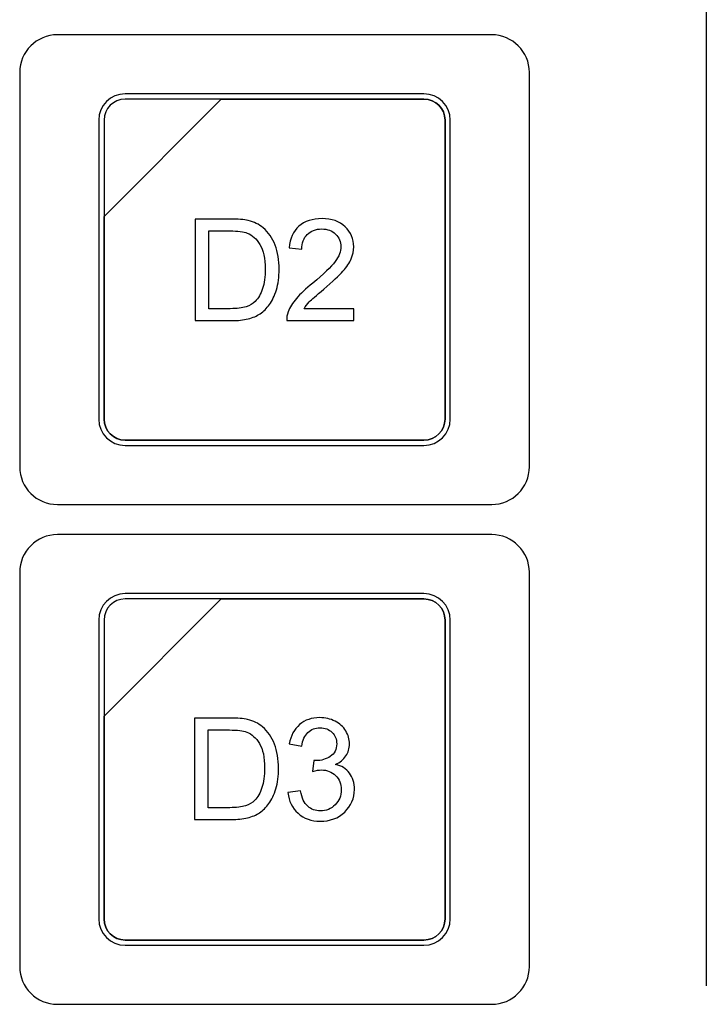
# Model space of a CAD drawing. Header units: millimetres. Extents: x 7146 to 9108, y -1574 to -663.
# Tile 103 of 256: x 7315 to 7342, y -1225 to -1186. Entities that reach past the tile are written whole.
import ezdxf

# ---------------------------------------------------------------- set-up
doc = ezdxf.new("R2010")
doc.units = ezdxf.units.MM
doc.header["$LTSCALE"] = 3

msp = doc.modelspace()

# ---------------------------------------------------------------- linework, layer by layer
at = {"linetype": 'Continuous', "lineweight": 30}
msp.add_open_spline([(7342.134, -1168.228), (7342.134, -1168.228), (7342.134, -1224.531), (7342.134, -1224.531)], degree=3, dxfattribs=at)
msp.add_open_spline([(7342.134, -1168.228), (7342.134, -1168.228), (7342.134, -1224.531), (7342.134, -1224.531)], degree=3, dxfattribs=at)
msp.add_open_spline([(7342.134, -1168.228), (7342.134, -1168.228), (7342.134, -1224.531), (7342.134, -1224.531)], degree=3, dxfattribs=at)
msp.add_open_spline([(7342.134, -1168.228), (7342.134, -1168.228), (7342.134, -1224.531), (7342.134, -1224.531)], degree=3, dxfattribs=at)
for points, knots in [([(7316.287, -1186.67), (7316.287, -1186.67), (7333.587, -1186.67), (7333.587, -1186.67), (7333.587, -1186.67), (7334.412, -1186.67), (7335.087, -1187.345), (7335.087, -1188.17), (7335.087, -1188.17), (7335.087, -1188.17), (7335.087, -1203.87), (7335.087, -1203.87), (7335.087, -1203.87), (7335.087, -1204.695), (7334.412, -1205.37), (7333.587, -1205.37), (7333.587, -1205.37), (7333.587, -1205.37), (7316.287, -1205.37), (7316.287, -1205.37), (7316.287, -1205.37), (7315.462, -1205.37), (7314.787, -1204.695), (7314.787, -1203.87), (7314.787, -1203.87), (7314.787, -1203.87), (7314.787, -1188.17), (7314.787, -1188.17), (7314.787, -1188.17), (7314.787, -1187.345), (7315.462, -1186.67), (7316.287, -1186.67)], [0, 0, 0, 0, 0.111111, 0.111111, 0.111111, 0.111111, 0.222222, 0.222222, 0.222222, 0.222222, 0.333333, 0.333333, 0.333333, 0.333333, 0.444444, 0.444444, 0.444444, 0.444444, 0.555556, 0.555556, 0.555556, 0.555556, 0.666667, 0.666667, 0.666667, 0.666667, 0.777778, 0.777778, 0.777778, 0.777778, 1, 1, 1, 1]), ([(7316.287, -1186.67), (7316.287, -1186.67), (7333.587, -1186.67), (7333.587, -1186.67), (7333.587, -1186.67), (7334.412, -1186.67), (7335.087, -1187.345), (7335.087, -1188.17), (7335.087, -1188.17), (7335.087, -1188.17), (7335.087, -1203.87), (7335.087, -1203.87), (7335.087, -1203.87), (7335.087, -1204.695), (7334.412, -1205.37), (7333.587, -1205.37), (7333.587, -1205.37), (7333.587, -1205.37), (7316.287, -1205.37), (7316.287, -1205.37), (7316.287, -1205.37), (7315.462, -1205.37), (7314.787, -1204.695), (7314.787, -1203.87), (7314.787, -1203.87), (7314.787, -1203.87), (7314.787, -1188.17), (7314.787, -1188.17), (7314.787, -1188.17), (7314.787, -1187.345), (7315.462, -1186.67), (7316.287, -1186.67)], [0, 0, 0, 0, 0.111111, 0.111111, 0.111111, 0.111111, 0.222222, 0.222222, 0.222222, 0.222222, 0.333333, 0.333333, 0.333333, 0.333333, 0.444444, 0.444444, 0.444444, 0.444444, 0.555556, 0.555556, 0.555556, 0.555556, 0.666667, 0.666667, 0.666667, 0.666667, 0.777778, 0.777778, 0.777778, 0.777778, 1, 1, 1, 1]), ([(7318.987, -1189.02), (7318.987, -1189.02), (7330.887, -1189.02), (7330.887, -1189.02), (7330.887, -1189.02), (7331.464, -1189.02), (7331.937, -1189.492), (7331.937, -1190.07), (7331.937, -1190.07), (7331.937, -1190.07), (7331.937, -1201.97), (7331.937, -1201.97), (7331.937, -1201.97), (7331.937, -1202.547), (7331.464, -1203.02), (7330.887, -1203.02), (7330.887, -1203.02), (7330.887, -1203.02), (7318.987, -1203.02), (7318.987, -1203.02), (7318.987, -1203.02), (7318.409, -1203.02), (7317.937, -1202.547), (7317.937, -1201.97), (7317.937, -1201.97), (7317.937, -1201.97), (7317.937, -1190.07), (7317.937, -1190.07), (7317.937, -1190.07), (7317.937, -1189.492), (7318.409, -1189.02), (7318.987, -1189.02)], [0, 0, 0, 0, 0.111111, 0.111111, 0.111111, 0.111111, 0.222222, 0.222222, 0.222222, 0.222222, 0.333333, 0.333333, 0.333333, 0.333333, 0.444444, 0.444444, 0.444444, 0.444444, 0.555556, 0.555556, 0.555556, 0.555556, 0.666667, 0.666667, 0.666667, 0.666667, 0.777778, 0.777778, 0.777778, 0.777778, 1, 1, 1, 1]), ([(7318.987, -1189.02), (7318.987, -1189.02), (7330.887, -1189.02), (7330.887, -1189.02), (7330.887, -1189.02), (7331.464, -1189.02), (7331.937, -1189.492), (7331.937, -1190.07), (7331.937, -1190.07), (7331.937, -1190.07), (7331.937, -1201.97), (7331.937, -1201.97), (7331.937, -1201.97), (7331.937, -1202.547), (7331.464, -1203.02), (7330.887, -1203.02), (7330.887, -1203.02), (7330.887, -1203.02), (7318.987, -1203.02), (7318.987, -1203.02), (7318.987, -1203.02), (7318.409, -1203.02), (7317.937, -1202.547), (7317.937, -1201.97), (7317.937, -1201.97), (7317.937, -1201.97), (7317.937, -1190.07), (7317.937, -1190.07), (7317.937, -1190.07), (7317.937, -1189.492), (7318.409, -1189.02), (7318.987, -1189.02)], [0, 0, 0, 0, 0.111111, 0.111111, 0.111111, 0.111111, 0.222222, 0.222222, 0.222222, 0.222222, 0.333333, 0.333333, 0.333333, 0.333333, 0.444444, 0.444444, 0.444444, 0.444444, 0.555556, 0.555556, 0.555556, 0.555556, 0.666667, 0.666667, 0.666667, 0.666667, 0.777778, 0.777778, 0.777778, 0.777778, 1, 1, 1, 1]), ([(7318.987, -1189.02), (7318.987, -1189.02), (7330.887, -1189.02), (7330.887, -1189.02), (7330.887, -1189.02), (7331.464, -1189.02), (7331.937, -1189.492), (7331.937, -1190.07), (7331.937, -1190.07), (7331.937, -1190.07), (7331.937, -1201.97), (7331.937, -1201.97), (7331.937, -1201.97), (7331.937, -1202.547), (7331.464, -1203.02), (7330.887, -1203.02), (7330.887, -1203.02), (7330.887, -1203.02), (7318.987, -1203.02), (7318.987, -1203.02), (7318.987, -1203.02), (7318.409, -1203.02), (7317.937, -1202.547), (7317.937, -1201.97), (7317.937, -1201.97), (7317.937, -1201.97), (7317.937, -1190.07), (7317.937, -1190.07), (7317.937, -1190.07), (7317.937, -1189.492), (7318.409, -1189.02), (7318.987, -1189.02)], [0, 0, 0, 0, 0.111111, 0.111111, 0.111111, 0.111111, 0.222222, 0.222222, 0.222222, 0.222222, 0.333333, 0.333333, 0.333333, 0.333333, 0.444444, 0.444444, 0.444444, 0.444444, 0.555556, 0.555556, 0.555556, 0.555556, 0.666667, 0.666667, 0.666667, 0.666667, 0.777778, 0.777778, 0.777778, 0.777778, 1, 1, 1, 1]), ([(7318.987, -1189.02), (7318.987, -1189.02), (7330.887, -1189.02), (7330.887, -1189.02), (7330.887, -1189.02), (7331.464, -1189.02), (7331.937, -1189.492), (7331.937, -1190.07), (7331.937, -1190.07), (7331.937, -1190.07), (7331.937, -1201.97), (7331.937, -1201.97), (7331.937, -1201.97), (7331.937, -1202.547), (7331.464, -1203.02), (7330.887, -1203.02), (7330.887, -1203.02), (7330.887, -1203.02), (7318.987, -1203.02), (7318.987, -1203.02), (7318.987, -1203.02), (7318.409, -1203.02), (7317.937, -1202.547), (7317.937, -1201.97), (7317.937, -1201.97), (7317.937, -1201.97), (7317.937, -1190.07), (7317.937, -1190.07), (7317.937, -1190.07), (7317.937, -1189.492), (7318.409, -1189.02), (7318.987, -1189.02)], [0, 0, 0, 0, 0.111111, 0.111111, 0.111111, 0.111111, 0.222222, 0.222222, 0.222222, 0.222222, 0.333333, 0.333333, 0.333333, 0.333333, 0.444444, 0.444444, 0.444444, 0.444444, 0.555556, 0.555556, 0.555556, 0.555556, 0.666667, 0.666667, 0.666667, 0.666667, 0.777778, 0.777778, 0.777778, 0.777778, 1, 1, 1, 1]), ([(7318.987, -1189.23), (7318.987, -1189.23), (7322.818, -1189.23), (7322.818, -1189.23), (7322.818, -1189.23), (7322.818, -1189.23), (7318.147, -1193.9), (7318.147, -1193.9), (7318.147, -1193.9), (7318.147, -1193.9), (7318.147, -1190.07), (7318.147, -1190.07), (7318.147, -1190.07), (7318.147, -1189.608), (7318.525, -1189.23), (7318.987, -1189.23)], [0, 0, 0, 0, 0.2, 0.2, 0.2, 0.2, 0.4, 0.4, 0.4, 0.4, 0.6, 0.6, 0.6, 0.6, 1, 1, 1, 1]), ([(7322.818, -1189.23), (7322.818, -1189.23), (7322.83, -1189.23), (7322.83, -1189.23), (7322.83, -1189.23), (7322.83, -1189.23), (7330.887, -1189.23), (7330.887, -1189.23), (7330.887, -1189.23), (7331.349, -1189.23), (7331.727, -1189.608), (7331.727, -1190.07), (7331.727, -1190.07), (7331.727, -1190.07), (7331.727, -1201.97), (7331.727, -1201.97), (7331.727, -1201.97), (7331.727, -1202.432), (7331.349, -1202.81), (7330.887, -1202.81), (7330.887, -1202.81), (7330.887, -1202.81), (7318.987, -1202.81), (7318.987, -1202.81), (7318.987, -1202.81), (7318.525, -1202.81), (7318.147, -1202.432), (7318.147, -1201.97), (7318.147, -1201.97), (7318.147, -1201.97), (7318.147, -1193.99), (7318.147, -1193.99), (7318.147, -1193.99), (7318.147, -1193.99), (7318.147, -1193.9), (7318.147, -1193.9), (7318.147, -1193.9), (7318.147, -1193.9), (7322.818, -1189.23), (7322.818, -1189.23)], [0, 0, 0, 0, 0.090909, 0.090909, 0.090909, 0.090909, 0.181818, 0.181818, 0.181818, 0.181818, 0.272727, 0.272727, 0.272727, 0.272727, 0.363636, 0.363636, 0.363636, 0.363636, 0.454545, 0.454545, 0.454545, 0.454545, 0.545455, 0.545455, 0.545455, 0.545455, 0.636364, 0.636364, 0.636364, 0.636364, 0.727273, 0.727273, 0.727273, 0.727273, 0.818182, 0.818182, 0.818182, 0.818182, 1, 1, 1, 1]), ([(7331.727, -1201.97), (7331.727, -1201.97), (7331.727, -1190.07), (7331.727, -1190.07), (7331.727, -1190.07), (7331.727, -1189.608), (7331.349, -1189.23), (7330.887, -1189.23), (7330.887, -1189.23), (7330.887, -1189.23), (7322.83, -1189.23), (7322.83, -1189.23), (7322.83, -1189.23), (7322.83, -1189.23), (7322.818, -1189.23), (7322.818, -1189.23), (7322.818, -1189.23), (7322.818, -1189.23), (7318.147, -1193.9), (7318.147, -1193.9), (7318.147, -1193.9), (7318.147, -1193.9), (7318.147, -1193.99), (7318.147, -1193.99), (7318.147, -1193.99), (7318.147, -1193.99), (7318.147, -1201.97), (7318.147, -1201.97), (7318.147, -1201.97), (7318.147, -1202.432), (7318.525, -1202.81), (7318.987, -1202.81), (7318.987, -1202.81), (7318.987, -1202.81), (7330.887, -1202.81), (7330.887, -1202.81), (7330.887, -1202.81), (7331.349, -1202.81), (7331.727, -1202.432), (7331.727, -1201.97)], [0, 0, 0, 0, 0.090909, 0.090909, 0.090909, 0.090909, 0.181818, 0.181818, 0.181818, 0.181818, 0.272727, 0.272727, 0.272727, 0.272727, 0.363636, 0.363636, 0.363636, 0.363636, 0.454545, 0.454545, 0.454545, 0.454545, 0.545455, 0.545455, 0.545455, 0.545455, 0.636364, 0.636364, 0.636364, 0.636364, 0.727273, 0.727273, 0.727273, 0.727273, 0.818182, 0.818182, 0.818182, 0.818182, 1, 1, 1, 1]), ([(7318.987, -1189.23), (7318.987, -1189.23), (7322.818, -1189.23), (7322.818, -1189.23), (7322.818, -1189.23), (7322.818, -1189.23), (7318.147, -1193.9), (7318.147, -1193.9), (7318.147, -1193.9), (7318.147, -1193.9), (7318.147, -1190.07), (7318.147, -1190.07), (7318.147, -1190.07), (7318.147, -1189.608), (7318.525, -1189.23), (7318.987, -1189.23)], [0, 0, 0, 0, 0.2, 0.2, 0.2, 0.2, 0.4, 0.4, 0.4, 0.4, 0.6, 0.6, 0.6, 0.6, 1, 1, 1, 1]), ([(7322.818, -1189.23), (7322.818, -1189.23), (7322.83, -1189.23), (7322.83, -1189.23), (7322.83, -1189.23), (7322.83, -1189.23), (7330.887, -1189.23), (7330.887, -1189.23), (7330.887, -1189.23), (7331.349, -1189.23), (7331.727, -1189.608), (7331.727, -1190.07), (7331.727, -1190.07), (7331.727, -1190.07), (7331.727, -1201.97), (7331.727, -1201.97), (7331.727, -1201.97), (7331.727, -1202.432), (7331.349, -1202.81), (7330.887, -1202.81), (7330.887, -1202.81), (7330.887, -1202.81), (7318.987, -1202.81), (7318.987, -1202.81), (7318.987, -1202.81), (7318.525, -1202.81), (7318.147, -1202.432), (7318.147, -1201.97), (7318.147, -1201.97), (7318.147, -1201.97), (7318.147, -1193.99), (7318.147, -1193.99), (7318.147, -1193.99), (7318.147, -1193.99), (7318.147, -1193.9), (7318.147, -1193.9), (7318.147, -1193.9), (7318.147, -1193.9), (7322.818, -1189.23), (7322.818, -1189.23)], [0, 0, 0, 0, 0.090909, 0.090909, 0.090909, 0.090909, 0.181818, 0.181818, 0.181818, 0.181818, 0.272727, 0.272727, 0.272727, 0.272727, 0.363636, 0.363636, 0.363636, 0.363636, 0.454545, 0.454545, 0.454545, 0.454545, 0.545455, 0.545455, 0.545455, 0.545455, 0.636364, 0.636364, 0.636364, 0.636364, 0.727273, 0.727273, 0.727273, 0.727273, 0.818182, 0.818182, 0.818182, 0.818182, 1, 1, 1, 1]), ([(7331.727, -1201.97), (7331.727, -1201.97), (7331.727, -1190.07), (7331.727, -1190.07), (7331.727, -1190.07), (7331.727, -1189.608), (7331.349, -1189.23), (7330.887, -1189.23), (7330.887, -1189.23), (7330.887, -1189.23), (7322.83, -1189.23), (7322.83, -1189.23), (7322.83, -1189.23), (7322.83, -1189.23), (7322.818, -1189.23), (7322.818, -1189.23), (7322.818, -1189.23), (7322.818, -1189.23), (7318.147, -1193.9), (7318.147, -1193.9), (7318.147, -1193.9), (7318.147, -1193.9), (7318.147, -1193.99), (7318.147, -1193.99), (7318.147, -1193.99), (7318.147, -1193.99), (7318.147, -1201.97), (7318.147, -1201.97), (7318.147, -1201.97), (7318.147, -1202.432), (7318.525, -1202.81), (7318.987, -1202.81), (7318.987, -1202.81), (7318.987, -1202.81), (7330.887, -1202.81), (7330.887, -1202.81), (7330.887, -1202.81), (7331.349, -1202.81), (7331.727, -1202.432), (7331.727, -1201.97)], [0, 0, 0, 0, 0.090909, 0.090909, 0.090909, 0.090909, 0.181818, 0.181818, 0.181818, 0.181818, 0.272727, 0.272727, 0.272727, 0.272727, 0.363636, 0.363636, 0.363636, 0.363636, 0.454545, 0.454545, 0.454545, 0.454545, 0.545455, 0.545455, 0.545455, 0.545455, 0.636364, 0.636364, 0.636364, 0.636364, 0.727273, 0.727273, 0.727273, 0.727273, 0.818182, 0.818182, 0.818182, 0.818182, 1, 1, 1, 1]), ([(7318.987, -1189.23), (7318.987, -1189.23), (7322.818, -1189.23), (7322.818, -1189.23), (7322.818, -1189.23), (7322.818, -1189.23), (7318.147, -1193.9), (7318.147, -1193.9), (7318.147, -1193.9), (7318.147, -1193.9), (7318.147, -1190.07), (7318.147, -1190.07), (7318.147, -1190.07), (7318.147, -1189.608), (7318.525, -1189.23), (7318.987, -1189.23)], [0, 0, 0, 0, 0.2, 0.2, 0.2, 0.2, 0.4, 0.4, 0.4, 0.4, 0.6, 0.6, 0.6, 0.6, 1, 1, 1, 1]), ([(7322.818, -1189.23), (7322.818, -1189.23), (7322.83, -1189.23), (7322.83, -1189.23), (7322.83, -1189.23), (7322.83, -1189.23), (7330.887, -1189.23), (7330.887, -1189.23), (7330.887, -1189.23), (7331.349, -1189.23), (7331.727, -1189.608), (7331.727, -1190.07), (7331.727, -1190.07), (7331.727, -1190.07), (7331.727, -1201.97), (7331.727, -1201.97), (7331.727, -1201.97), (7331.727, -1202.432), (7331.349, -1202.81), (7330.887, -1202.81), (7330.887, -1202.81), (7330.887, -1202.81), (7318.987, -1202.81), (7318.987, -1202.81), (7318.987, -1202.81), (7318.525, -1202.81), (7318.147, -1202.432), (7318.147, -1201.97), (7318.147, -1201.97), (7318.147, -1201.97), (7318.147, -1193.99), (7318.147, -1193.99), (7318.147, -1193.99), (7318.147, -1193.99), (7318.147, -1193.9), (7318.147, -1193.9), (7318.147, -1193.9), (7318.147, -1193.9), (7322.818, -1189.23), (7322.818, -1189.23)], [0, 0, 0, 0, 0.090909, 0.090909, 0.090909, 0.090909, 0.181818, 0.181818, 0.181818, 0.181818, 0.272727, 0.272727, 0.272727, 0.272727, 0.363636, 0.363636, 0.363636, 0.363636, 0.454545, 0.454545, 0.454545, 0.454545, 0.545455, 0.545455, 0.545455, 0.545455, 0.636364, 0.636364, 0.636364, 0.636364, 0.727273, 0.727273, 0.727273, 0.727273, 0.818182, 0.818182, 0.818182, 0.818182, 1, 1, 1, 1]), ([(7331.727, -1201.97), (7331.727, -1201.97), (7331.727, -1190.07), (7331.727, -1190.07), (7331.727, -1190.07), (7331.727, -1189.608), (7331.349, -1189.23), (7330.887, -1189.23), (7330.887, -1189.23), (7330.887, -1189.23), (7322.83, -1189.23), (7322.83, -1189.23), (7322.83, -1189.23), (7322.83, -1189.23), (7322.818, -1189.23), (7322.818, -1189.23), (7322.818, -1189.23), (7322.818, -1189.23), (7318.147, -1193.9), (7318.147, -1193.9), (7318.147, -1193.9), (7318.147, -1193.9), (7318.147, -1193.99), (7318.147, -1193.99), (7318.147, -1193.99), (7318.147, -1193.99), (7318.147, -1201.97), (7318.147, -1201.97), (7318.147, -1201.97), (7318.147, -1202.432), (7318.525, -1202.81), (7318.987, -1202.81), (7318.987, -1202.81), (7318.987, -1202.81), (7330.887, -1202.81), (7330.887, -1202.81), (7330.887, -1202.81), (7331.349, -1202.81), (7331.727, -1202.432), (7331.727, -1201.97)], [0, 0, 0, 0, 0.090909, 0.090909, 0.090909, 0.090909, 0.181818, 0.181818, 0.181818, 0.181818, 0.272727, 0.272727, 0.272727, 0.272727, 0.363636, 0.363636, 0.363636, 0.363636, 0.454545, 0.454545, 0.454545, 0.454545, 0.545455, 0.545455, 0.545455, 0.545455, 0.636364, 0.636364, 0.636364, 0.636364, 0.727273, 0.727273, 0.727273, 0.727273, 0.818182, 0.818182, 0.818182, 0.818182, 1, 1, 1, 1]), ([(7318.987, -1189.23), (7318.987, -1189.23), (7322.818, -1189.23), (7322.818, -1189.23), (7322.818, -1189.23), (7322.818, -1189.23), (7318.147, -1193.9), (7318.147, -1193.9), (7318.147, -1193.9), (7318.147, -1193.9), (7318.147, -1190.07), (7318.147, -1190.07), (7318.147, -1190.07), (7318.147, -1189.608), (7318.525, -1189.23), (7318.987, -1189.23)], [0, 0, 0, 0, 0.2, 0.2, 0.2, 0.2, 0.4, 0.4, 0.4, 0.4, 0.6, 0.6, 0.6, 0.6, 1, 1, 1, 1]), ([(7322.818, -1189.23), (7322.818, -1189.23), (7322.83, -1189.23), (7322.83, -1189.23), (7322.83, -1189.23), (7322.83, -1189.23), (7330.887, -1189.23), (7330.887, -1189.23), (7330.887, -1189.23), (7331.349, -1189.23), (7331.727, -1189.608), (7331.727, -1190.07), (7331.727, -1190.07), (7331.727, -1190.07), (7331.727, -1201.97), (7331.727, -1201.97), (7331.727, -1201.97), (7331.727, -1202.432), (7331.349, -1202.81), (7330.887, -1202.81), (7330.887, -1202.81), (7330.887, -1202.81), (7318.987, -1202.81), (7318.987, -1202.81), (7318.987, -1202.81), (7318.525, -1202.81), (7318.147, -1202.432), (7318.147, -1201.97), (7318.147, -1201.97), (7318.147, -1201.97), (7318.147, -1193.99), (7318.147, -1193.99), (7318.147, -1193.99), (7318.147, -1193.99), (7318.147, -1193.9), (7318.147, -1193.9), (7318.147, -1193.9), (7318.147, -1193.9), (7322.818, -1189.23), (7322.818, -1189.23)], [0, 0, 0, 0, 0.090909, 0.090909, 0.090909, 0.090909, 0.181818, 0.181818, 0.181818, 0.181818, 0.272727, 0.272727, 0.272727, 0.272727, 0.363636, 0.363636, 0.363636, 0.363636, 0.454545, 0.454545, 0.454545, 0.454545, 0.545455, 0.545455, 0.545455, 0.545455, 0.636364, 0.636364, 0.636364, 0.636364, 0.727273, 0.727273, 0.727273, 0.727273, 0.818182, 0.818182, 0.818182, 0.818182, 1, 1, 1, 1]), ([(7331.727, -1201.97), (7331.727, -1201.97), (7331.727, -1190.07), (7331.727, -1190.07), (7331.727, -1190.07), (7331.727, -1189.608), (7331.349, -1189.23), (7330.887, -1189.23), (7330.887, -1189.23), (7330.887, -1189.23), (7322.83, -1189.23), (7322.83, -1189.23), (7322.83, -1189.23), (7322.83, -1189.23), (7322.818, -1189.23), (7322.818, -1189.23), (7322.818, -1189.23), (7322.818, -1189.23), (7318.147, -1193.9), (7318.147, -1193.9), (7318.147, -1193.9), (7318.147, -1193.9), (7318.147, -1193.99), (7318.147, -1193.99), (7318.147, -1193.99), (7318.147, -1193.99), (7318.147, -1201.97), (7318.147, -1201.97), (7318.147, -1201.97), (7318.147, -1202.432), (7318.525, -1202.81), (7318.987, -1202.81), (7318.987, -1202.81), (7318.987, -1202.81), (7330.887, -1202.81), (7330.887, -1202.81), (7330.887, -1202.81), (7331.349, -1202.81), (7331.727, -1202.432), (7331.727, -1201.97)], [0, 0, 0, 0, 0.090909, 0.090909, 0.090909, 0.090909, 0.181818, 0.181818, 0.181818, 0.181818, 0.272727, 0.272727, 0.272727, 0.272727, 0.363636, 0.363636, 0.363636, 0.363636, 0.454545, 0.454545, 0.454545, 0.454545, 0.545455, 0.545455, 0.545455, 0.545455, 0.636364, 0.636364, 0.636364, 0.636364, 0.727273, 0.727273, 0.727273, 0.727273, 0.818182, 0.818182, 0.818182, 0.818182, 1, 1, 1, 1]), ([(7321.778, -1198.049), (7321.778, -1198.049), (7321.778, -1194.007), (7321.778, -1194.007), (7321.778, -1194.007), (7321.778, -1194.007), (7323.17, -1194.007), (7323.17, -1194.007), (7323.17, -1194.007), (7323.484, -1194.007), (7323.724, -1194.026), (7323.89, -1194.065), (7323.89, -1194.065), (7324.121, -1194.118), (7324.318, -1194.215), (7324.482, -1194.354), (7324.482, -1194.354), (7324.696, -1194.535), (7324.855, -1194.765), (7324.96, -1195.045), (7324.96, -1195.045), (7325.066, -1195.325), (7325.119, -1195.646), (7325.119, -1196.006), (7325.119, -1196.006), (7325.119, -1196.313), (7325.083, -1196.585), (7325.012, -1196.822), (7325.012, -1196.822), (7324.94, -1197.059), (7324.848, -1197.256), (7324.736, -1197.411), (7324.736, -1197.411), (7324.623, -1197.566), (7324.501, -1197.688), (7324.367, -1197.777), (7324.367, -1197.777), (7324.235, -1197.866), (7324.074, -1197.934), (7323.886, -1197.98), (7323.886, -1197.98), (7323.697, -1198.026), (7323.48, -1198.049), (7323.236, -1198.049), (7323.236, -1198.049), (7323.236, -1198.049), (7321.778, -1198.049), (7321.778, -1198.049)], [0, 0, 0, 0, 0.076923, 0.076923, 0.076923, 0.076923, 0.153846, 0.153846, 0.153846, 0.153846, 0.230769, 0.230769, 0.230769, 0.230769, 0.307692, 0.307692, 0.307692, 0.307692, 0.384615, 0.384615, 0.384615, 0.384615, 0.461538, 0.461538, 0.461538, 0.461538, 0.538462, 0.538462, 0.538462, 0.538462, 0.615385, 0.615385, 0.615385, 0.615385, 0.692308, 0.692308, 0.692308, 0.692308, 0.769231, 0.769231, 0.769231, 0.769231, 0.846154, 0.846154, 0.846154, 0.846154, 1, 1, 1, 1]), ([(7328.096, -1197.575), (7328.096, -1197.575), (7328.096, -1198.049), (7328.096, -1198.049), (7328.096, -1198.049), (7328.096, -1198.049), (7325.421, -1198.049), (7325.421, -1198.049), (7325.421, -1198.049), (7325.417, -1197.929), (7325.437, -1197.815), (7325.479, -1197.704), (7325.479, -1197.704), (7325.548, -1197.522), (7325.658, -1197.342), (7325.81, -1197.166), (7325.81, -1197.166), (7325.961, -1196.99), (7326.177, -1196.787), (7326.459, -1196.557), (7326.459, -1196.557), (7326.896, -1196.196), (7327.193, -1195.911), (7327.349, -1195.701), (7327.349, -1195.701), (7327.505, -1195.49), (7327.583, -1195.291), (7327.583, -1195.102), (7327.583, -1195.102), (7327.583, -1194.906), (7327.512, -1194.74), (7327.371, -1194.605), (7327.371, -1194.605), (7327.23, -1194.47), (7327.046, -1194.402), (7326.819, -1194.402), (7326.819, -1194.402), (7326.579, -1194.402), (7326.387, -1194.474), (7326.243, -1194.617), (7326.243, -1194.617), (7326.099, -1194.759), (7326.027, -1194.957), (7326.025, -1195.21), (7326.025, -1195.21), (7326.025, -1195.21), (7325.517, -1195.159), (7325.517, -1195.159), (7325.517, -1195.159), (7325.552, -1194.779), (7325.684, -1194.489), (7325.911, -1194.29), (7325.911, -1194.29), (7326.14, -1194.09), (7326.445, -1193.99), (7326.83, -1193.99), (7326.83, -1193.99), (7327.218, -1193.99), (7327.525, -1194.098), (7327.751, -1194.313), (7327.751, -1194.313), (7327.978, -1194.529), (7328.091, -1194.796), (7328.091, -1195.114), (7328.091, -1195.114), (7328.091, -1195.275), (7328.058, -1195.434), (7327.991, -1195.591), (7327.991, -1195.591), (7327.925, -1195.748), (7327.815, -1195.912), (7327.662, -1196.085), (7327.662, -1196.085), (7327.508, -1196.258), (7327.253, -1196.496), (7326.897, -1196.797), (7326.897, -1196.797), (7326.599, -1197.047), (7326.407, -1197.216), (7326.322, -1197.306), (7326.322, -1197.306), (7326.238, -1197.395), (7326.168, -1197.484), (7326.112, -1197.575), (7326.112, -1197.575), (7326.112, -1197.575), (7328.096, -1197.575), (7328.096, -1197.575)], [0, 0, 0, 0, 0.043478, 0.043478, 0.043478, 0.043478, 0.086957, 0.086957, 0.086957, 0.086957, 0.130435, 0.130435, 0.130435, 0.130435, 0.173913, 0.173913, 0.173913, 0.173913, 0.217391, 0.217391, 0.217391, 0.217391, 0.26087, 0.26087, 0.26087, 0.26087, 0.304348, 0.304348, 0.304348, 0.304348, 0.347826, 0.347826, 0.347826, 0.347826, 0.391304, 0.391304, 0.391304, 0.391304, 0.434783, 0.434783, 0.434783, 0.434783, 0.478261, 0.478261, 0.478261, 0.478261, 0.521739, 0.521739, 0.521739, 0.521739, 0.565217, 0.565217, 0.565217, 0.565217, 0.608696, 0.608696, 0.608696, 0.608696, 0.652174, 0.652174, 0.652174, 0.652174, 0.695652, 0.695652, 0.695652, 0.695652, 0.73913, 0.73913, 0.73913, 0.73913, 0.782609, 0.782609, 0.782609, 0.782609, 0.826087, 0.826087, 0.826087, 0.826087, 0.869565, 0.869565, 0.869565, 0.869565, 0.913043, 0.913043, 0.913043, 0.913043, 1, 1, 1, 1]), ([(7322.314, -1197.575), (7322.314, -1197.575), (7323.175, -1197.575), (7323.175, -1197.575), (7323.175, -1197.575), (7323.442, -1197.575), (7323.651, -1197.55), (7323.802, -1197.5), (7323.802, -1197.5), (7323.953, -1197.45), (7324.074, -1197.381), (7324.164, -1197.291), (7324.164, -1197.291), (7324.29, -1197.164), (7324.389, -1196.992), (7324.46, -1196.778), (7324.46, -1196.778), (7324.53, -1196.563), (7324.566, -1196.304), (7324.566, -1195.998), (7324.566, -1195.998), (7324.566, -1195.575), (7324.496, -1195.249), (7324.358, -1195.021), (7324.358, -1195.021), (7324.22, -1194.794), (7324.051, -1194.641), (7323.853, -1194.564), (7323.853, -1194.564), (7323.71, -1194.509), (7323.479, -1194.481), (7323.161, -1194.481), (7323.161, -1194.481), (7323.161, -1194.481), (7322.314, -1194.481), (7322.314, -1194.481), (7322.314, -1194.481), (7322.314, -1194.481), (7322.314, -1197.575), (7322.314, -1197.575)], [0, 0, 0, 0, 0.090909, 0.090909, 0.090909, 0.090909, 0.181818, 0.181818, 0.181818, 0.181818, 0.272727, 0.272727, 0.272727, 0.272727, 0.363636, 0.363636, 0.363636, 0.363636, 0.454545, 0.454545, 0.454545, 0.454545, 0.545455, 0.545455, 0.545455, 0.545455, 0.636364, 0.636364, 0.636364, 0.636364, 0.727273, 0.727273, 0.727273, 0.727273, 0.818182, 0.818182, 0.818182, 0.818182, 1, 1, 1, 1]), ([(7316.287, -1206.57), (7316.287, -1206.57), (7333.587, -1206.57), (7333.587, -1206.57), (7333.587, -1206.57), (7334.412, -1206.57), (7335.087, -1207.245), (7335.087, -1208.07), (7335.087, -1208.07), (7335.087, -1208.07), (7335.087, -1223.77), (7335.087, -1223.77), (7335.087, -1223.77), (7335.087, -1224.595), (7334.412, -1225.27), (7333.587, -1225.27), (7333.587, -1225.27), (7333.587, -1225.27), (7316.287, -1225.27), (7316.287, -1225.27), (7316.287, -1225.27), (7315.462, -1225.27), (7314.787, -1224.595), (7314.787, -1223.77), (7314.787, -1223.77), (7314.787, -1223.77), (7314.787, -1208.07), (7314.787, -1208.07), (7314.787, -1208.07), (7314.787, -1207.245), (7315.462, -1206.57), (7316.287, -1206.57)], [0, 0, 0, 0, 0.111111, 0.111111, 0.111111, 0.111111, 0.222222, 0.222222, 0.222222, 0.222222, 0.333333, 0.333333, 0.333333, 0.333333, 0.444444, 0.444444, 0.444444, 0.444444, 0.555556, 0.555556, 0.555556, 0.555556, 0.666667, 0.666667, 0.666667, 0.666667, 0.777778, 0.777778, 0.777778, 0.777778, 1, 1, 1, 1]), ([(7316.287, -1206.57), (7316.287, -1206.57), (7333.587, -1206.57), (7333.587, -1206.57), (7333.587, -1206.57), (7334.412, -1206.57), (7335.087, -1207.245), (7335.087, -1208.07), (7335.087, -1208.07), (7335.087, -1208.07), (7335.087, -1223.77), (7335.087, -1223.77), (7335.087, -1223.77), (7335.087, -1224.595), (7334.412, -1225.27), (7333.587, -1225.27), (7333.587, -1225.27), (7333.587, -1225.27), (7316.287, -1225.27), (7316.287, -1225.27), (7316.287, -1225.27), (7315.462, -1225.27), (7314.787, -1224.595), (7314.787, -1223.77), (7314.787, -1223.77), (7314.787, -1223.77), (7314.787, -1208.07), (7314.787, -1208.07), (7314.787, -1208.07), (7314.787, -1207.245), (7315.462, -1206.57), (7316.287, -1206.57)], [0, 0, 0, 0, 0.111111, 0.111111, 0.111111, 0.111111, 0.222222, 0.222222, 0.222222, 0.222222, 0.333333, 0.333333, 0.333333, 0.333333, 0.444444, 0.444444, 0.444444, 0.444444, 0.555556, 0.555556, 0.555556, 0.555556, 0.666667, 0.666667, 0.666667, 0.666667, 0.777778, 0.777778, 0.777778, 0.777778, 1, 1, 1, 1]), ([(7318.987, -1208.92), (7318.987, -1208.92), (7330.887, -1208.92), (7330.887, -1208.92), (7330.887, -1208.92), (7331.464, -1208.92), (7331.937, -1209.392), (7331.937, -1209.97), (7331.937, -1209.97), (7331.937, -1209.97), (7331.937, -1221.87), (7331.937, -1221.87), (7331.937, -1221.87), (7331.937, -1222.447), (7331.464, -1222.92), (7330.887, -1222.92), (7330.887, -1222.92), (7330.887, -1222.92), (7318.987, -1222.92), (7318.987, -1222.92), (7318.987, -1222.92), (7318.409, -1222.92), (7317.937, -1222.447), (7317.937, -1221.87), (7317.937, -1221.87), (7317.937, -1221.87), (7317.937, -1209.97), (7317.937, -1209.97), (7317.937, -1209.97), (7317.937, -1209.392), (7318.409, -1208.92), (7318.987, -1208.92)], [0, 0, 0, 0, 0.111111, 0.111111, 0.111111, 0.111111, 0.222222, 0.222222, 0.222222, 0.222222, 0.333333, 0.333333, 0.333333, 0.333333, 0.444444, 0.444444, 0.444444, 0.444444, 0.555556, 0.555556, 0.555556, 0.555556, 0.666667, 0.666667, 0.666667, 0.666667, 0.777778, 0.777778, 0.777778, 0.777778, 1, 1, 1, 1]), ([(7318.987, -1208.92), (7318.987, -1208.92), (7330.887, -1208.92), (7330.887, -1208.92), (7330.887, -1208.92), (7331.464, -1208.92), (7331.937, -1209.392), (7331.937, -1209.97), (7331.937, -1209.97), (7331.937, -1209.97), (7331.937, -1221.87), (7331.937, -1221.87), (7331.937, -1221.87), (7331.937, -1222.447), (7331.464, -1222.92), (7330.887, -1222.92), (7330.887, -1222.92), (7330.887, -1222.92), (7318.987, -1222.92), (7318.987, -1222.92), (7318.987, -1222.92), (7318.409, -1222.92), (7317.937, -1222.447), (7317.937, -1221.87), (7317.937, -1221.87), (7317.937, -1221.87), (7317.937, -1209.97), (7317.937, -1209.97), (7317.937, -1209.97), (7317.937, -1209.392), (7318.409, -1208.92), (7318.987, -1208.92)], [0, 0, 0, 0, 0.111111, 0.111111, 0.111111, 0.111111, 0.222222, 0.222222, 0.222222, 0.222222, 0.333333, 0.333333, 0.333333, 0.333333, 0.444444, 0.444444, 0.444444, 0.444444, 0.555556, 0.555556, 0.555556, 0.555556, 0.666667, 0.666667, 0.666667, 0.666667, 0.777778, 0.777778, 0.777778, 0.777778, 1, 1, 1, 1]), ([(7318.987, -1208.92), (7318.987, -1208.92), (7330.887, -1208.92), (7330.887, -1208.92), (7330.887, -1208.92), (7331.464, -1208.92), (7331.937, -1209.392), (7331.937, -1209.97), (7331.937, -1209.97), (7331.937, -1209.97), (7331.937, -1221.87), (7331.937, -1221.87), (7331.937, -1221.87), (7331.937, -1222.447), (7331.464, -1222.92), (7330.887, -1222.92), (7330.887, -1222.92), (7330.887, -1222.92), (7318.987, -1222.92), (7318.987, -1222.92), (7318.987, -1222.92), (7318.409, -1222.92), (7317.937, -1222.447), (7317.937, -1221.87), (7317.937, -1221.87), (7317.937, -1221.87), (7317.937, -1209.97), (7317.937, -1209.97), (7317.937, -1209.97), (7317.937, -1209.392), (7318.409, -1208.92), (7318.987, -1208.92)], [0, 0, 0, 0, 0.111111, 0.111111, 0.111111, 0.111111, 0.222222, 0.222222, 0.222222, 0.222222, 0.333333, 0.333333, 0.333333, 0.333333, 0.444444, 0.444444, 0.444444, 0.444444, 0.555556, 0.555556, 0.555556, 0.555556, 0.666667, 0.666667, 0.666667, 0.666667, 0.777778, 0.777778, 0.777778, 0.777778, 1, 1, 1, 1]), ([(7318.987, -1208.92), (7318.987, -1208.92), (7330.887, -1208.92), (7330.887, -1208.92), (7330.887, -1208.92), (7331.464, -1208.92), (7331.937, -1209.392), (7331.937, -1209.97), (7331.937, -1209.97), (7331.937, -1209.97), (7331.937, -1221.87), (7331.937, -1221.87), (7331.937, -1221.87), (7331.937, -1222.447), (7331.464, -1222.92), (7330.887, -1222.92), (7330.887, -1222.92), (7330.887, -1222.92), (7318.987, -1222.92), (7318.987, -1222.92), (7318.987, -1222.92), (7318.409, -1222.92), (7317.937, -1222.447), (7317.937, -1221.87), (7317.937, -1221.87), (7317.937, -1221.87), (7317.937, -1209.97), (7317.937, -1209.97), (7317.937, -1209.97), (7317.937, -1209.392), (7318.409, -1208.92), (7318.987, -1208.92)], [0, 0, 0, 0, 0.111111, 0.111111, 0.111111, 0.111111, 0.222222, 0.222222, 0.222222, 0.222222, 0.333333, 0.333333, 0.333333, 0.333333, 0.444444, 0.444444, 0.444444, 0.444444, 0.555556, 0.555556, 0.555556, 0.555556, 0.666667, 0.666667, 0.666667, 0.666667, 0.777778, 0.777778, 0.777778, 0.777778, 1, 1, 1, 1]), ([(7318.987, -1208.92), (7318.987, -1208.92), (7330.887, -1208.92), (7330.887, -1208.92), (7330.887, -1208.92), (7331.464, -1208.92), (7331.937, -1209.392), (7331.937, -1209.97), (7331.937, -1209.97), (7331.937, -1209.97), (7331.937, -1221.87), (7331.937, -1221.87), (7331.937, -1221.87), (7331.937, -1222.447), (7331.464, -1222.92), (7330.887, -1222.92), (7330.887, -1222.92), (7330.887, -1222.92), (7318.987, -1222.92), (7318.987, -1222.92), (7318.987, -1222.92), (7318.409, -1222.92), (7317.937, -1222.447), (7317.937, -1221.87), (7317.937, -1221.87), (7317.937, -1221.87), (7317.937, -1209.97), (7317.937, -1209.97), (7317.937, -1209.97), (7317.937, -1209.392), (7318.409, -1208.92), (7318.987, -1208.92)], [0, 0, 0, 0, 0.111111, 0.111111, 0.111111, 0.111111, 0.222222, 0.222222, 0.222222, 0.222222, 0.333333, 0.333333, 0.333333, 0.333333, 0.444444, 0.444444, 0.444444, 0.444444, 0.555556, 0.555556, 0.555556, 0.555556, 0.666667, 0.666667, 0.666667, 0.666667, 0.777778, 0.777778, 0.777778, 0.777778, 1, 1, 1, 1]), ([(7318.987, -1209.13), (7318.987, -1209.13), (7322.818, -1209.13), (7322.818, -1209.13), (7322.818, -1209.13), (7322.818, -1209.13), (7318.147, -1213.8), (7318.147, -1213.8), (7318.147, -1213.8), (7318.147, -1213.8), (7318.147, -1209.97), (7318.147, -1209.97), (7318.147, -1209.97), (7318.147, -1209.508), (7318.525, -1209.13), (7318.987, -1209.13)], [0, 0, 0, 0, 0.2, 0.2, 0.2, 0.2, 0.4, 0.4, 0.4, 0.4, 0.6, 0.6, 0.6, 0.6, 1, 1, 1, 1]), ([(7322.818, -1209.13), (7322.818, -1209.13), (7322.83, -1209.13), (7322.83, -1209.13), (7322.83, -1209.13), (7322.83, -1209.13), (7330.887, -1209.13), (7330.887, -1209.13), (7330.887, -1209.13), (7331.349, -1209.13), (7331.727, -1209.508), (7331.727, -1209.97), (7331.727, -1209.97), (7331.727, -1209.97), (7331.727, -1221.87), (7331.727, -1221.87), (7331.727, -1221.87), (7331.727, -1222.332), (7331.349, -1222.71), (7330.887, -1222.71), (7330.887, -1222.71), (7330.887, -1222.71), (7318.987, -1222.71), (7318.987, -1222.71), (7318.987, -1222.71), (7318.525, -1222.71), (7318.147, -1222.332), (7318.147, -1221.87), (7318.147, -1221.87), (7318.147, -1221.87), (7318.147, -1213.89), (7318.147, -1213.89), (7318.147, -1213.89), (7318.147, -1213.89), (7318.147, -1213.8), (7318.147, -1213.8), (7318.147, -1213.8), (7318.147, -1213.8), (7322.818, -1209.13), (7322.818, -1209.13)], [0, 0, 0, 0, 0.090909, 0.090909, 0.090909, 0.090909, 0.181818, 0.181818, 0.181818, 0.181818, 0.272727, 0.272727, 0.272727, 0.272727, 0.363636, 0.363636, 0.363636, 0.363636, 0.454545, 0.454545, 0.454545, 0.454545, 0.545455, 0.545455, 0.545455, 0.545455, 0.636364, 0.636364, 0.636364, 0.636364, 0.727273, 0.727273, 0.727273, 0.727273, 0.818182, 0.818182, 0.818182, 0.818182, 1, 1, 1, 1]), ([(7331.727, -1221.87), (7331.727, -1221.87), (7331.727, -1209.97), (7331.727, -1209.97), (7331.727, -1209.97), (7331.727, -1209.508), (7331.349, -1209.13), (7330.887, -1209.13), (7330.887, -1209.13), (7330.887, -1209.13), (7322.83, -1209.13), (7322.83, -1209.13), (7322.83, -1209.13), (7322.83, -1209.13), (7322.818, -1209.13), (7322.818, -1209.13), (7322.818, -1209.13), (7322.818, -1209.13), (7318.147, -1213.8), (7318.147, -1213.8), (7318.147, -1213.8), (7318.147, -1213.8), (7318.147, -1213.89), (7318.147, -1213.89), (7318.147, -1213.89), (7318.147, -1213.89), (7318.147, -1221.87), (7318.147, -1221.87), (7318.147, -1221.87), (7318.147, -1222.332), (7318.525, -1222.71), (7318.987, -1222.71), (7318.987, -1222.71), (7318.987, -1222.71), (7330.887, -1222.71), (7330.887, -1222.71), (7330.887, -1222.71), (7331.349, -1222.71), (7331.727, -1222.332), (7331.727, -1221.87)], [0, 0, 0, 0, 0.090909, 0.090909, 0.090909, 0.090909, 0.181818, 0.181818, 0.181818, 0.181818, 0.272727, 0.272727, 0.272727, 0.272727, 0.363636, 0.363636, 0.363636, 0.363636, 0.454545, 0.454545, 0.454545, 0.454545, 0.545455, 0.545455, 0.545455, 0.545455, 0.636364, 0.636364, 0.636364, 0.636364, 0.727273, 0.727273, 0.727273, 0.727273, 0.818182, 0.818182, 0.818182, 0.818182, 1, 1, 1, 1]), ([(7318.987, -1209.13), (7318.987, -1209.13), (7322.818, -1209.13), (7322.818, -1209.13), (7322.818, -1209.13), (7322.818, -1209.13), (7318.147, -1213.8), (7318.147, -1213.8), (7318.147, -1213.8), (7318.147, -1213.8), (7318.147, -1209.97), (7318.147, -1209.97), (7318.147, -1209.97), (7318.147, -1209.508), (7318.525, -1209.13), (7318.987, -1209.13)], [0, 0, 0, 0, 0.2, 0.2, 0.2, 0.2, 0.4, 0.4, 0.4, 0.4, 0.6, 0.6, 0.6, 0.6, 1, 1, 1, 1]), ([(7322.818, -1209.13), (7322.818, -1209.13), (7322.83, -1209.13), (7322.83, -1209.13), (7322.83, -1209.13), (7322.83, -1209.13), (7330.887, -1209.13), (7330.887, -1209.13), (7330.887, -1209.13), (7331.349, -1209.13), (7331.727, -1209.508), (7331.727, -1209.97), (7331.727, -1209.97), (7331.727, -1209.97), (7331.727, -1221.87), (7331.727, -1221.87), (7331.727, -1221.87), (7331.727, -1222.332), (7331.349, -1222.71), (7330.887, -1222.71), (7330.887, -1222.71), (7330.887, -1222.71), (7318.987, -1222.71), (7318.987, -1222.71), (7318.987, -1222.71), (7318.525, -1222.71), (7318.147, -1222.332), (7318.147, -1221.87), (7318.147, -1221.87), (7318.147, -1221.87), (7318.147, -1213.89), (7318.147, -1213.89), (7318.147, -1213.89), (7318.147, -1213.89), (7318.147, -1213.8), (7318.147, -1213.8), (7318.147, -1213.8), (7318.147, -1213.8), (7322.818, -1209.13), (7322.818, -1209.13)], [0, 0, 0, 0, 0.090909, 0.090909, 0.090909, 0.090909, 0.181818, 0.181818, 0.181818, 0.181818, 0.272727, 0.272727, 0.272727, 0.272727, 0.363636, 0.363636, 0.363636, 0.363636, 0.454545, 0.454545, 0.454545, 0.454545, 0.545455, 0.545455, 0.545455, 0.545455, 0.636364, 0.636364, 0.636364, 0.636364, 0.727273, 0.727273, 0.727273, 0.727273, 0.818182, 0.818182, 0.818182, 0.818182, 1, 1, 1, 1]), ([(7331.727, -1221.87), (7331.727, -1221.87), (7331.727, -1209.97), (7331.727, -1209.97), (7331.727, -1209.97), (7331.727, -1209.508), (7331.349, -1209.13), (7330.887, -1209.13), (7330.887, -1209.13), (7330.887, -1209.13), (7322.83, -1209.13), (7322.83, -1209.13), (7322.83, -1209.13), (7322.83, -1209.13), (7322.818, -1209.13), (7322.818, -1209.13), (7322.818, -1209.13), (7322.818, -1209.13), (7318.147, -1213.8), (7318.147, -1213.8), (7318.147, -1213.8), (7318.147, -1213.8), (7318.147, -1213.89), (7318.147, -1213.89), (7318.147, -1213.89), (7318.147, -1213.89), (7318.147, -1221.87), (7318.147, -1221.87), (7318.147, -1221.87), (7318.147, -1222.332), (7318.525, -1222.71), (7318.987, -1222.71), (7318.987, -1222.71), (7318.987, -1222.71), (7330.887, -1222.71), (7330.887, -1222.71), (7330.887, -1222.71), (7331.349, -1222.71), (7331.727, -1222.332), (7331.727, -1221.87)], [0, 0, 0, 0, 0.090909, 0.090909, 0.090909, 0.090909, 0.181818, 0.181818, 0.181818, 0.181818, 0.272727, 0.272727, 0.272727, 0.272727, 0.363636, 0.363636, 0.363636, 0.363636, 0.454545, 0.454545, 0.454545, 0.454545, 0.545455, 0.545455, 0.545455, 0.545455, 0.636364, 0.636364, 0.636364, 0.636364, 0.727273, 0.727273, 0.727273, 0.727273, 0.818182, 0.818182, 0.818182, 0.818182, 1, 1, 1, 1]), ([(7321.755, -1217.915), (7321.755, -1217.915), (7321.755, -1213.874), (7321.755, -1213.874), (7321.755, -1213.874), (7321.755, -1213.874), (7323.147, -1213.874), (7323.147, -1213.874), (7323.147, -1213.874), (7323.461, -1213.874), (7323.701, -1213.892), (7323.867, -1213.931), (7323.867, -1213.931), (7324.098, -1213.985), (7324.296, -1214.081), (7324.46, -1214.221), (7324.46, -1214.221), (7324.673, -1214.401), (7324.832, -1214.631), (7324.937, -1214.911), (7324.937, -1214.911), (7325.044, -1215.192), (7325.096, -1215.512), (7325.096, -1215.873), (7325.096, -1215.873), (7325.096, -1216.179), (7325.061, -1216.451), (7324.989, -1216.688), (7324.989, -1216.688), (7324.918, -1216.925), (7324.826, -1217.122), (7324.714, -1217.277), (7324.714, -1217.277), (7324.601, -1217.432), (7324.478, -1217.555), (7324.345, -1217.643), (7324.345, -1217.643), (7324.212, -1217.732), (7324.051, -1217.8), (7323.863, -1217.846), (7323.863, -1217.846), (7323.674, -1217.892), (7323.458, -1217.915), (7323.213, -1217.915), (7323.213, -1217.915), (7323.213, -1217.915), (7321.755, -1217.915), (7321.755, -1217.915)], [0, 0, 0, 0, 0.076923, 0.076923, 0.076923, 0.076923, 0.153846, 0.153846, 0.153846, 0.153846, 0.230769, 0.230769, 0.230769, 0.230769, 0.307692, 0.307692, 0.307692, 0.307692, 0.384615, 0.384615, 0.384615, 0.384615, 0.461538, 0.461538, 0.461538, 0.461538, 0.538462, 0.538462, 0.538462, 0.538462, 0.615385, 0.615385, 0.615385, 0.615385, 0.692308, 0.692308, 0.692308, 0.692308, 0.769231, 0.769231, 0.769231, 0.769231, 0.846154, 0.846154, 0.846154, 0.846154, 1, 1, 1, 1]), ([(7325.472, -1216.843), (7325.472, -1216.843), (7325.969, -1216.775), (7325.969, -1216.775), (7325.969, -1216.775), (7326.026, -1217.057), (7326.122, -1217.26), (7326.258, -1217.384), (7326.258, -1217.384), (7326.395, -1217.509), (7326.562, -1217.571), (7326.761, -1217.571), (7326.761, -1217.571), (7326.996, -1217.571), (7327.194, -1217.49), (7327.354, -1217.328), (7327.354, -1217.328), (7327.514, -1217.166), (7327.594, -1216.966), (7327.594, -1216.727), (7327.594, -1216.727), (7327.594, -1216.499), (7327.52, -1216.311), (7327.37, -1216.162), (7327.37, -1216.162), (7327.222, -1216.015), (7327.032, -1215.94), (7326.802, -1215.94), (7326.802, -1215.94), (7326.708, -1215.94), (7326.591, -1215.959), (7326.451, -1215.996), (7326.451, -1215.996), (7326.451, -1215.996), (7326.507, -1215.561), (7326.507, -1215.561), (7326.507, -1215.561), (7326.54, -1215.565), (7326.567, -1215.567), (7326.587, -1215.567), (7326.587, -1215.567), (7326.799, -1215.567), (7326.989, -1215.511), (7327.159, -1215.401), (7327.159, -1215.401), (7327.329, -1215.291), (7327.413, -1215.122), (7327.413, -1214.893), (7327.413, -1214.893), (7327.413, -1214.712), (7327.351, -1214.561), (7327.228, -1214.442), (7327.228, -1214.442), (7327.105, -1214.322), (7326.946, -1214.263), (7326.751, -1214.263), (7326.751, -1214.263), (7326.557, -1214.263), (7326.397, -1214.324), (7326.268, -1214.446), (7326.268, -1214.446), (7326.139, -1214.569), (7326.056, -1214.752), (7326.019, -1214.997), (7326.019, -1214.997), (7326.019, -1214.997), (7325.523, -1214.906), (7325.523, -1214.906), (7325.523, -1214.906), (7325.584, -1214.573), (7325.721, -1214.315), (7325.937, -1214.131), (7325.937, -1214.131), (7326.151, -1213.948), (7326.419, -1213.857), (7326.739, -1213.857), (7326.739, -1213.857), (7326.959, -1213.857), (7327.162, -1213.904), (7327.348, -1213.999), (7327.348, -1213.999), (7327.534, -1214.093), (7327.676, -1214.222), (7327.774, -1214.384), (7327.774, -1214.384), (7327.873, -1214.548), (7327.921, -1214.721), (7327.921, -1214.905), (7327.921, -1214.905), (7327.921, -1215.079), (7327.874, -1215.237), (7327.781, -1215.38), (7327.781, -1215.38), (7327.687, -1215.523), (7327.548, -1215.636), (7327.365, -1215.721), (7327.365, -1215.721), (7327.604, -1215.776), (7327.789, -1215.89), (7327.921, -1216.065), (7327.921, -1216.065), (7328.053, -1216.238), (7328.119, -1216.456), (7328.119, -1216.716), (7328.119, -1216.716), (7328.119, -1217.069), (7327.99, -1217.369), (7327.733, -1217.615), (7327.733, -1217.615), (7327.476, -1217.86), (7327.15, -1217.983), (7326.757, -1217.983), (7326.757, -1217.983), (7326.402, -1217.983), (7326.108, -1217.876), (7325.874, -1217.665), (7325.874, -1217.665), (7325.638, -1217.453), (7325.505, -1217.179), (7325.472, -1216.843)], [0, 0, 0, 0, 0.032258, 0.032258, 0.032258, 0.032258, 0.064516, 0.064516, 0.064516, 0.064516, 0.096774, 0.096774, 0.096774, 0.096774, 0.129032, 0.129032, 0.129032, 0.129032, 0.16129, 0.16129, 0.16129, 0.16129, 0.193548, 0.193548, 0.193548, 0.193548, 0.225806, 0.225806, 0.225806, 0.225806, 0.258065, 0.258065, 0.258065, 0.258065, 0.290323, 0.290323, 0.290323, 0.290323, 0.322581, 0.322581, 0.322581, 0.322581, 0.354839, 0.354839, 0.354839, 0.354839, 0.387097, 0.387097, 0.387097, 0.387097, 0.419355, 0.419355, 0.419355, 0.419355, 0.451613, 0.451613, 0.451613, 0.451613, 0.483871, 0.483871, 0.483871, 0.483871, 0.516129, 0.516129, 0.516129, 0.516129, 0.548387, 0.548387, 0.548387, 0.548387, 0.580645, 0.580645, 0.580645, 0.580645, 0.612903, 0.612903, 0.612903, 0.612903, 0.645161, 0.645161, 0.645161, 0.645161, 0.677419, 0.677419, 0.677419, 0.677419, 0.709677, 0.709677, 0.709677, 0.709677, 0.741935, 0.741935, 0.741935, 0.741935, 0.774194, 0.774194, 0.774194, 0.774194, 0.806452, 0.806452, 0.806452, 0.806452, 0.83871, 0.83871, 0.83871, 0.83871, 0.870968, 0.870968, 0.870968, 0.870968, 0.903226, 0.903226, 0.903226, 0.903226, 0.935484, 0.935484, 0.935484, 0.935484, 1, 1, 1, 1]), ([(7322.291, -1217.441), (7322.291, -1217.441), (7323.153, -1217.441), (7323.153, -1217.441), (7323.153, -1217.441), (7323.419, -1217.441), (7323.628, -1217.416), (7323.779, -1217.367), (7323.779, -1217.367), (7323.931, -1217.317), (7324.051, -1217.247), (7324.142, -1217.157), (7324.142, -1217.157), (7324.268, -1217.03), (7324.366, -1216.859), (7324.437, -1216.644), (7324.437, -1216.644), (7324.508, -1216.43), (7324.543, -1216.17), (7324.543, -1215.864), (7324.543, -1215.864), (7324.543, -1215.441), (7324.474, -1215.115), (7324.335, -1214.888), (7324.335, -1214.888), (7324.197, -1214.66), (7324.029, -1214.508), (7323.83, -1214.43), (7323.83, -1214.43), (7323.687, -1214.375), (7323.457, -1214.348), (7323.139, -1214.348), (7323.139, -1214.348), (7323.139, -1214.348), (7322.291, -1214.348), (7322.291, -1214.348), (7322.291, -1214.348), (7322.291, -1214.348), (7322.291, -1217.441), (7322.291, -1217.441)], [0, 0, 0, 0, 0.090909, 0.090909, 0.090909, 0.090909, 0.181818, 0.181818, 0.181818, 0.181818, 0.272727, 0.272727, 0.272727, 0.272727, 0.363636, 0.363636, 0.363636, 0.363636, 0.454545, 0.454545, 0.454545, 0.454545, 0.545455, 0.545455, 0.545455, 0.545455, 0.636364, 0.636364, 0.636364, 0.636364, 0.727273, 0.727273, 0.727273, 0.727273, 0.818182, 0.818182, 0.818182, 0.818182, 1, 1, 1, 1])]:
    msp.add_open_spline(points, degree=3, knots=knots, dxfattribs=at)

doc.saveas('drawing.dxf')
